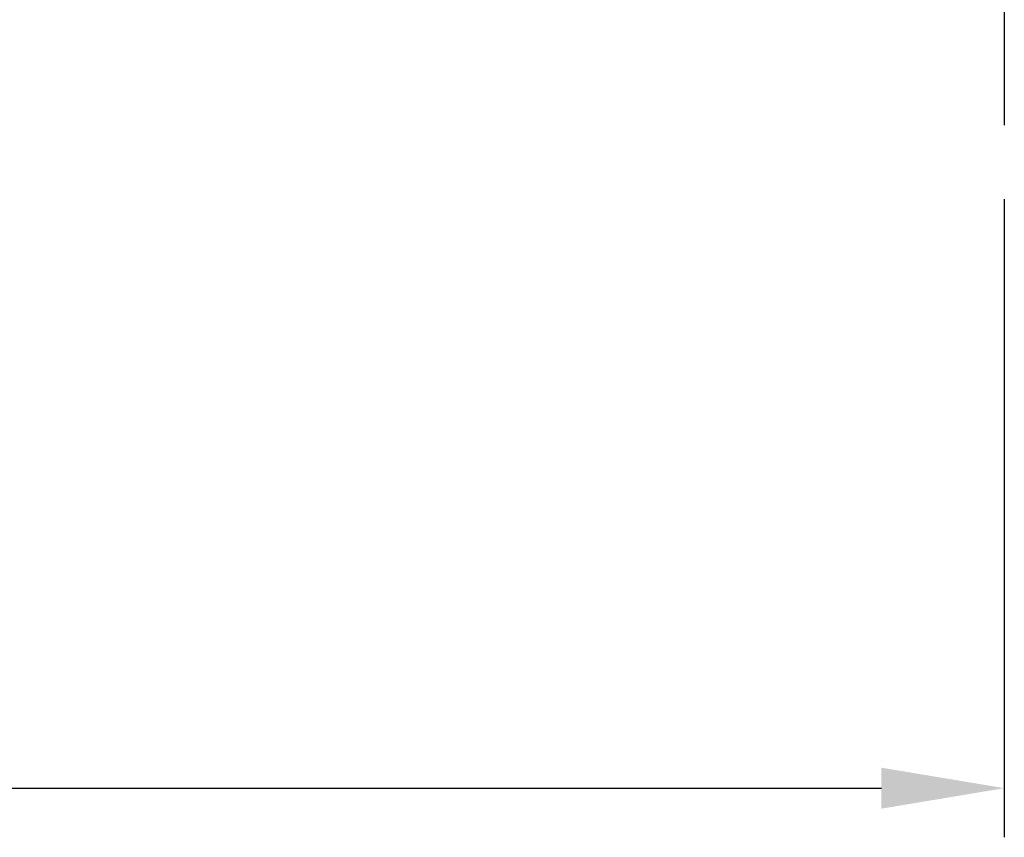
# Model space of a CAD drawing. Header units: millimetres. Extents: x 2505 to 2756, y 160 to 266.
# Tile 3 of 53: x 2646 to 2670, y 160 to 180. Entities that reach past the tile are written whole.
import ezdxf

# ---------------------------------------------------------------- set-up
doc = ezdxf.new("R2010")
doc.units = ezdxf.units.MM
doc.header["$LTSCALE"] = 0.2
doc.header["$PDSIZE"] = -1
doc.layers.add('2', color=7, linetype='Continuous')
doc.styles.add('DIM-7', font='SIMPLEX.shx', dxfattribs={"width": 0.7, "bigfont": 'chineset.shx'})
doc.dimstyles.new('CNS', dxfattribs={"dimtxt": 3.5, "dimasz": 2.5, "dimexe": 1, "dimexo": 1.5, "dimgap": 0.09, "dimtad": 0, "dimdsep": 46, "dimtxsty": 'DIM-7', "dimcen": 0.09, "dimclrd": 1, "dimclre": 1, "dimclrt": 4, "dimadec": 0, "dimazin": 0, "dimtfac": 1, "dimtix": 1, "dimtmove": 2, "dimatfit": 3, "dimfxl": 1, "dimtvp": 0.971429, "dimtolj": 1, "dimarcsym": 0})

# ---------------------------------------------------------------- blocks, each defined once
blk = doc.blocks.new('*D21')
at = {"color": 7, "lineweight": -2}
for p, q in [((2610.002, 175.653), (2610.002, 160.066)), ((2669.998, 175.653), (2669.998, 160.066)), ((2613.002, 161.266), (2666.998, 161.266))]:
    blk.add_line(p, q, dxfattribs=at)
at = {"color": 7}
for points in [[(2613.002, 161.766), (2613.002, 160.766), (2610.002, 161.266)], [(2666.998, 161.766), (2666.998, 160.766), (2669.998, 161.266)]]:
    blk.add_solid(points, dxfattribs=at)
at = {"layer": 'DEFPOINTS', "color": 0}
for p in [(2610.002, 177.453), (2669.998, 177.453), (2669.998, 161.266)]:
    blk.add_point(p, dxfattribs=at)
at = {"color": 7, "insert": (2640, 164.326), "char_height": 4.2, "attachment_point": 5, "style": 'DIM-7'}
blk.add_mtext('\\A1;60', dxfattribs=at)

msp = doc.modelspace()

# ---------------------------------------------------------------- linework, layer by layer
at = {"layer": '2', "ltscale": 0.5}
msp.add_line((2669.998, 190.253), (2669.998, 177.453), dxfattribs=at)

# ---------------------------------------------------------------- dimensions: what is measured, and where the dimension line sits
at = {"color": 0}
dim = msp.add_linear_dim(base=(2669.998, 161.266), p1=(2610.002, 177.453), p2=(2669.998, 177.453), dimstyle='CNS', override={"dimscale": 1.2, "dimgap": 0.8, "dimtad": 1, "dimclrd": 7, "dimclre": 7, "dimclrt": 7, "dimadec": 2, "dimazin": 2, "dimtm": 1e-09, "dimtfac": 0.6, "dimtmove": 1, "dimarcsym": 1}, dxfattribs=at)
dim.commit()
dim.dimension.update_dxf_attribs({"geometry": '*D21', "text_midpoint": (2640, 164.326)})

doc.saveas('drawing.dxf')
